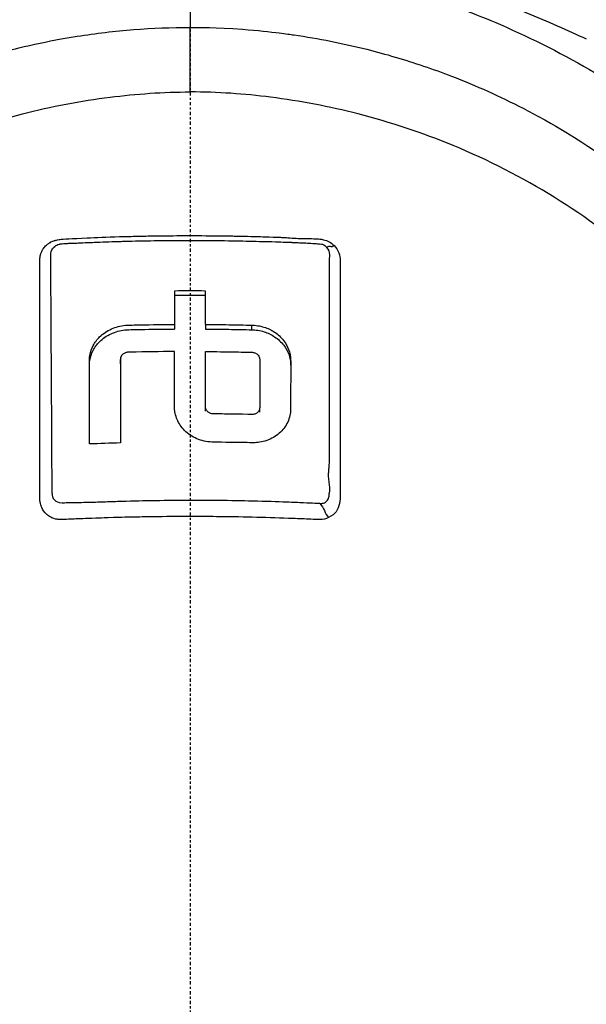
# Model space of a CAD drawing. Header units: millimetres. Extents: x 0 to 5219, y 0 to 2970.
# Tile 181 of 233: x 2785 to 2811, y 2237 to 2283. Entities that reach past the tile are written whole.
import ezdxf

# ---------------------------------------------------------------- set-up
doc = ezdxf.new("R2010")
doc.units = ezdxf.units.MM
doc.header["$LTSCALE"] = 0.2
doc.linetypes.add('CENTER2', pattern=[1.125, 0.75, -0.125, 0.125, -0.125])
doc.layers.add('02_Center Line', color=1, linetype='CENTER2')

# ---------------------------------------------------------------- blocks, each defined once
blk = doc.blocks.new('A$Ccbf1b767')
for p, q in [((0.011, 1538.363), (0.011, 1541.335)), ((16.215, 1537.146), (16.215, 1537.146)), ((-0.714, 1527.653), (-0.714, 1527.441)), ((0.713, 1527.653), (0.713, 1527.441)), ((2.854, 1527.409), (2.854, 1527.621)), ((-3.211, 1525.831), (-3.211, 1526.043)), ((0.713, 1523.653), (0.713, 1523.865)), ((3.21, 1523.606), (3.21, 1523.818))]:
    blk.add_line(p, q)
for radius, start, end in [(1.75, 137.5013, 137.5039), (1.229, 105.682, 105.6978), (1.229, 73.7301, 73.7507), (1.75, 41.918, 41.9266)]:
    blk.add_arc((0.829, 1518.362), radius, start, end)
for centre, major_axis, ratio, start_param, end_param in [((0.011, 1542.076), (0.002, 7.757), 0.000046, 1.242042, 1.66652), ((0, 1497.168), (-34, 0), 0.999999, 4.902182, 4.902196), ((0.001, 1472.368), (80.43, 0), 0.70654, 1.561936, 1.579678), ((-0.674, 1482.222), (-0.02, 94.958), 0.00037, 1.053368, 1.071926), ((0.001, 1472.156), (80.43, 0), 0.70654, 1.561936, 1.579678), ((0.674, 1482.22), (-0.019, -94.963), 0.000359, 2.069666, 2.088224), ((0, 1497.233), (-30.05, 0), 0.999999, 4.497258, 4.497266), ((-6.976, 1522.789), (-0.2, 0), 0.001025, 4.439319, 4.44001), ((-6.976, 1522.489), (0.3, 0), 0.001025, 1.390003, 1.390367), ((-6.976, 1522.489), (0.2, 0), 0.001025, 1.297699, 1.298257), ((-6.976, 1522.289), (-0.2, 0), 0.001025, 4.439353, 4.439454), ((0.034, 1461.005), (-86.705, -0.001), 0.706205, 4.749809, 4.766284)]:
    blk.add_ellipse(centre, major_axis=major_axis, ratio=ratio, start_param=start_param, end_param=end_param)
for points, knots in [([(-18.262, 1540.802), (-16.498, 1541.636), (-14.439, 1542.502), (-10.458, 1543.726), (-8.903, 1544.133), (-6.192, 1544.644), (-5.177, 1544.802), (-3.466, 1544.989), (-2.836, 1545.044), (-1.48, 1545.124), (-0.734, 1545.148), (0.006, 1545.148)], [0, 0, 0, 0, 1.313876, 1.313876, 2.032379, 2.032379, 2.420594, 2.420594, 2.629426, 2.629426, 2.851411, 2.851411, 2.851411, 2.851411]), ([(0.006, 1545.148), (0.618, 1545.148), (1.236, 1545.132), (2.484, 1545.07), (3.121, 1545.02), (4.613, 1544.871), (5.443, 1544.757), (7.514, 1544.415), (8.703, 1544.155), (11.988, 1543.316), (13.856, 1542.665), (16.485, 1541.615), (17.409, 1541.206), (18.263, 1540.802)], [0, 0, 0, 0, 0.183746, 0.183746, 0.390357, 0.390357, 0.695442, 0.695442, 1.203871, 1.203871, 2.215424, 2.215424, 2.851415, 2.851415, 2.851415, 2.851415]), ([(-24.065, 1477.568), (-26.106, 1479.586), (-27.952, 1481.778), (-29.837, 1484.505), (-30.073, 1484.857), (-30.42, 1485.393), (-30.54, 1485.581), (-31.26, 1486.731), (-31.751, 1487.608), (-32.527, 1489.122), (-32.815, 1489.706), (-33.22, 1490.57), (-33.359, 1490.874), (-33.528, 1491.258), (-33.563, 1491.339), (-33.736, 1491.741), (-33.875, 1492.073), (-34.321, 1493.178), (-34.611, 1493.958), (-34.947, 1494.949), (-35.014, 1495.153), (-35.166, 1495.626), (-35.25, 1495.896), (-35.383, 1496.342), (-35.434, 1496.518), (-36.161, 1499.072), (-36.621, 1501.508), (-36.904, 1504.597), (-36.946, 1505.229), (-36.999, 1506.478), (-37.009, 1507.094), (-36.995, 1508.927), (-36.927, 1510.139), (-36.763, 1511.673), (-36.724, 1511.997), (-36.639, 1512.632), (-36.592, 1512.957), (-36.515, 1513.438), (-36.489, 1513.598), (-36.437, 1513.901), (-36.41, 1514.052), (-36.28, 1514.765), (-36.161, 1515.337), (-35.959, 1516.2), (-35.886, 1516.493), (-35.735, 1517.072), (-35.657, 1517.358), (-35.411, 1518.216), (-35.233, 1518.78), (-34.66, 1520.459), (-34.22, 1521.565), (-33.235, 1523.727), (-32.688, 1524.784), (-31.484, 1526.855), (-30.832, 1527.86), (-29.779, 1529.319), (-29.416, 1529.799), (-28.665, 1530.738), (-28.279, 1531.198), (-27.483, 1532.102), (-27.072, 1532.546), (-24.96, 1534.717), (-23.102, 1536.292), (-19.561, 1538.753), (-17.948, 1539.709), (-15.016, 1541.174), (-13.725, 1541.735), (-11.912, 1542.41), (-11.413, 1542.584), (-10.691, 1542.82), (-10.47, 1542.889), (-9.834, 1543.085), (-9.413, 1543.206), (-8.267, 1543.518), (-7.528, 1543.696), (-6.226, 1543.967), (-5.665, 1544.071), (-4.892, 1544.195), (-4.68, 1544.227), (-3.726, 1544.362), (-2.981, 1544.443), (-1.487, 1544.552), (-0.738, 1544.581), (0.012, 1544.581)], [0.000001, 0.000001, 0.000001, 0.000001, 0.87198, 0.87198, 0.998176, 0.998176, 1.064575, 1.064575, 1.41457, 1.41457, 1.596219, 1.596219, 1.693857, 1.693857, 1.719166, 1.719166, 1.837725, 1.837725, 2.111396, 2.111396, 2.182409, 2.182409, 2.276499, 2.276499, 2.337341, 2.337341, 3.162147, 3.162147, 3.373842, 3.373842, 3.579811, 3.579811, 3.984502, 3.984502, 4.09507, 4.09507, 4.202311, 4.202311, 4.255972, 4.255972, 4.304596, 4.304596, 4.486711, 4.486711, 4.581165, 4.581165, 4.673894, 4.673894, 4.859509, 4.859509, 5.231419, 5.231419, 5.60592, 5.60592, 5.979077, 5.979077, 6.165933, 6.165933, 6.351964, 6.351964, 6.539189, 6.539189, 7.288579, 7.288579, 7.860772, 7.860772, 8.290537, 8.290537, 8.451715, 8.451715, 8.522248, 8.522248, 8.654959, 8.654959, 8.889881, 8.889881, 9.06617, 9.06617, 9.132077, 9.132077, 9.362293, 9.362293, 9.592797, 9.592797, 9.592797, 9.592797]), ([(0.012, 1544.581), (0.798, 1544.581), (1.618, 1544.549), (2.467, 1544.481), (3.256, 1544.417), (4.07, 1544.323), (4.907, 1544.193), (5.088, 1544.165), (5.27, 1544.135), (5.453, 1544.104), (6.94, 1543.85), (8.355, 1543.513), (9.696, 1543.123), (10.052, 1543.019), (10.403, 1542.911), (10.749, 1542.8), (11.955, 1542.412), (13.142, 1541.965), (14.307, 1541.462), (15.804, 1540.814), (17.262, 1540.073), (18.669, 1539.243), (19.292, 1538.875), (19.906, 1538.489), (20.509, 1538.086), (21.268, 1537.579), (22.003, 1537.049), (22.713, 1536.499), (24.02, 1535.485), (25.24, 1534.402), (26.371, 1533.264), (27.123, 1532.507), (27.835, 1531.725), (28.506, 1530.923), (28.877, 1530.48), (29.234, 1530.033), (29.577, 1529.581), (30.589, 1528.25), (31.485, 1526.884), (32.27, 1525.501), (32.961, 1524.285), (33.565, 1523.056), (34.09, 1521.826), (34.824, 1520.103), (35.387, 1518.411), (35.812, 1516.779), (35.846, 1516.65), (35.879, 1516.521), (35.911, 1516.392), (36.011, 1515.99), (36.104, 1515.587), (36.189, 1515.184), (36.275, 1514.778), (36.354, 1514.371), (36.426, 1513.965), (36.498, 1513.555), (36.564, 1513.146), (36.623, 1512.737), (36.681, 1512.339), (36.732, 1511.94), (36.777, 1511.542), (36.778, 1511.528), (36.78, 1511.514), (36.782, 1511.5), (36.972, 1509.785), (37.036, 1508.104), (36.994, 1506.472), (36.948, 1504.714), (36.782, 1503.014), (36.522, 1501.382), (36.498, 1501.23), (36.473, 1501.079), (36.447, 1500.928), (36.177, 1499.347), (35.814, 1497.799), (35.37, 1496.294), (34.858, 1494.561), (34.238, 1492.883), (33.534, 1491.271), (33.459, 1491.1), (33.383, 1490.929), (33.306, 1490.759), (33.008, 1490.103), (32.688, 1489.443), (32.359, 1488.797), (32.285, 1488.652), (32.211, 1488.507), (32.135, 1488.362), (31.818, 1487.755), (31.463, 1487.105), (31.016, 1486.361), (30.954, 1486.257), (30.889, 1486.151), (30.823, 1486.044), (30.362, 1485.292), (29.847, 1484.512), (29.318, 1483.761), (28.807, 1483.037), (28.283, 1482.338), (27.742, 1481.66)], [0, 0, 0, 0, 0.0293646, 0.0293646, 0.0293646, 0.0566154, 0.0566154, 0.0566154, 0.0625, 0.0625, 0.0625, 0.1118856, 0.1118856, 0.1118856, 0.125, 0.125, 0.125, 0.1687706, 0.1687706, 0.1687706, 0.2250488, 0.2250488, 0.2250488, 0.25, 0.25, 0.25, 0.2807426, 0.2807426, 0.2807426, 0.3373462, 0.3373462, 0.3373462, 0.375, 0.375, 0.375, 0.394127, 0.394127, 0.394127, 0.4504604, 0.4504604, 0.4504604, 0.5, 0.5, 0.5, 0.5625, 0.5625, 0.5625, 0.5671142, 0.5671142, 0.5671142, 0.581501, 0.581501, 0.581501, 0.5960263, 0.5960263, 0.5960263, 0.6106942, 0.6106942, 0.6106942, 0.625, 0.625, 0.625, 0.6254725, 0.6254725, 0.6254725, 0.6826656, 0.6826656, 0.6826656, 0.7442648, 0.7442648, 0.7442648, 0.75, 0.75, 0.75, 0.8049855, 0.8049855, 0.8049855, 0.8682916, 0.8682916, 0.8682916, 0.875, 0.875, 0.875, 0.9005062, 0.9005062, 0.9005062, 0.90625, 0.90625, 0.90625, 0.9336735, 0.9336735, 0.9336735, 0.9375, 0.9375, 0.9375, 0.9693103, 0.9693103, 0.9693103, 1, 1, 1, 1]), ([(-23.946, 1489.696), (-24.213, 1489.979), (-24.475, 1490.269), (-24.979, 1490.844), (-25.228, 1491.138), (-25.633, 1491.635), (-25.794, 1491.836), (-26.581, 1492.85), (-27.171, 1493.688), (-28.079, 1495.131), (-28.421, 1495.72), (-29.171, 1497.112), (-29.566, 1497.93), (-30.125, 1499.235), (-30.316, 1499.715), (-30.698, 1500.751), (-30.886, 1501.309), (-31.251, 1502.515), (-31.424, 1503.165), (-31.748, 1504.567), (-31.891, 1505.32), (-32.135, 1506.944), (-32.226, 1507.815), (-32.293, 1508.913), (-32.304, 1509.139), (-32.331, 1509.859), (-32.337, 1510.358), (-32.324, 1511.352), (-32.305, 1511.846), (-32.242, 1512.84), (-32.197, 1513.339), (-32.083, 1514.321), (-32.013, 1514.817), (-31.858, 1515.74), (-31.77, 1516.208), (-31.618, 1516.912), (-31.56, 1517.164), (-31.381, 1517.901), (-31.252, 1518.379), (-30.98, 1519.293), (-30.843, 1519.719), (-30.529, 1520.625), (-30.351, 1521.097), (-29.973, 1522.031), (-29.773, 1522.491), (-28.713, 1524.771), (-27.681, 1526.513), (-26.178, 1528.56), (-25.866, 1528.963), (-25.223, 1529.755), (-24.891, 1530.143), (-23.869, 1531.281), (-23.15, 1532.007), (-21.638, 1533.392), (-20.846, 1534.052), (-19.314, 1535.206), (-18.584, 1535.71), (-16.518, 1537.016), (-15.143, 1537.754), (-12.645, 1538.875), (-11.549, 1539.3), (-9.592, 1539.94), (-8.742, 1540.182), (-7.238, 1540.546), (-6.589, 1540.684), (-5.69, 1540.846), (-5.444, 1540.887), (-4.337, 1541.062), (-3.473, 1541.164), (-1.733, 1541.3), (-0.861, 1541.335), (0.011, 1541.335)], [0.000001, 0.000001, 0.000001, 0.000001, 0.11946, 0.11946, 0.241052, 0.241052, 0.321692, 0.321692, 0.643653, 0.643653, 0.858623, 0.858623, 1.144694, 1.144694, 1.308122, 1.308122, 1.494874, 1.494874, 1.708069, 1.708069, 1.951832, 1.951832, 2.230695, 2.230695, 2.303189, 2.303189, 2.46479, 2.46479, 2.625297, 2.625297, 2.787922, 2.787922, 2.946664, 2.946664, 3.08253, 3.08253, 3.156368, 3.156368, 3.305764, 3.305764, 3.43529, 3.43529, 3.579096, 3.579096, 3.721833, 3.721833, 4.292184, 4.292184, 4.435257, 4.435257, 4.578157, 4.578157, 4.862917, 4.862917, 5.148905, 5.148905, 5.393875, 5.393875, 5.822939, 5.822939, 6.144758, 6.144758, 6.385994, 6.385994, 6.566823, 6.566823, 6.63475, 6.63475, 6.873456, 6.873456, 7.112007, 7.112007, 7.112007, 7.112007]), ([(0.011, 1541.335), (0.381, 1541.334), (1.185, 1541.337), (2.417, 1541.248), (3.126, 1541.196), (3.691, 1541.134), (4.113, 1541.081), (4.409, 1541.044), (4.635, 1541.013), (4.792, 1540.99), (5.923, 1540.825), (7.045, 1540.603), (8.151, 1540.325), (8.588, 1540.216), (9.022, 1540.097), (9.454, 1539.97), (10.334, 1539.711), (11.202, 1539.417), (12.056, 1539.087), (13.181, 1538.654), (14.281, 1538.16), (15.349, 1537.609), (15.493, 1537.535), (15.632, 1537.462), (15.767, 1537.39), (17.391, 1536.522), (18.342, 1535.862), (18.735, 1535.595), (18.776, 1535.567), (18.939, 1535.456), (19.22, 1535.257), (19.732, 1534.894), (20.639, 1534.241), (21.837, 1533.189), (22.012, 1533.035), (22.186, 1532.879), (22.358, 1532.721), (23.34, 1531.82), (24.27, 1530.855), (25.138, 1529.832), (25.802, 1529.049), (26.429, 1528.232), (27.017, 1527.383), (27.195, 1527.125), (27.362, 1526.875), (27.518, 1526.635), (28.57, 1525.016), (29.148, 1523.825), (29.456, 1523.178), (29.499, 1523.088), (29.536, 1523.008), (29.569, 1522.938), (29.791, 1522.458), (30.319, 1521.342), (30.906, 1519.511), (31.039, 1519.097), (31.174, 1518.646), (31.305, 1518.158), (31.545, 1517.268), (31.722, 1516.446), (31.856, 1515.7), (32.033, 1514.721), (32.136, 1513.872), (32.202, 1513.162), (32.247, 1512.679), (32.277, 1512.23), (32.296, 1511.814), (32.317, 1511.381), (32.326, 1510.984), (32.328, 1510.624), (32.33, 1510.365), (32.329, 1510.107), (32.324, 1509.849), (32.316, 1509.431), (32.299, 1509.012), (32.273, 1508.594), (32.262, 1508.422), (32.25, 1508.25), (32.237, 1508.078), (32.186, 1507.442), (32.114, 1506.798), (32.019, 1506.15), (31.901, 1505.351), (31.749, 1504.545), (31.559, 1503.735), (31.505, 1503.506), (31.449, 1503.277), (31.389, 1503.047), (31.242, 1502.482), (31.078, 1501.92), (30.898, 1501.363), (30.645, 1500.581), (30.359, 1499.808), (30.042, 1499.048), (29.929, 1498.776), (29.811, 1498.505), (29.69, 1498.235), (29.453, 1497.712), (29.22, 1497.236), (28.998, 1496.805), (28.527, 1495.893), (28.104, 1495.18), (27.773, 1494.649), (27.525, 1494.25), (27.327, 1493.953), (27.192, 1493.751), (26.929, 1493.358), (26.656, 1492.972), (26.374, 1492.591), (26.142, 1492.277), (25.904, 1491.968), (25.66, 1491.663), (25.27, 1491.175), (24.986, 1490.846), (24.826, 1490.663), (24.82, 1490.657), (24.815, 1490.65), (24.809, 1490.644), (24.528, 1490.322), (24.241, 1490.005), (23.947, 1489.694)], [-1, -1, -1, -1, -0.967857, -0.967857, -0.967857, -0.948942, -0.948942, -0.948942, -0.935714, -0.935714, -0.935714, -0.889625, -0.889625, -0.889625, -0.871429, -0.871429, -0.871429, -0.83445, -0.83445, -0.83445, -0.785714, -0.785714, -0.785714, -0.781613, -0.781613, -0.781613, -0.732143, -0.732143, -0.732143, -0.713138, -0.713138, -0.713138, -0.678571, -0.678571, -0.678571, -0.668891, -0.668891, -0.668891, -0.613661, -0.613661, -0.613661, -0.571429, -0.571429, -0.571429, -0.563197, -0.563197, -0.563197, -0.507759, -0.507759, -0.507759, -0.5, -0.5, -0.5, -0.441747, -0.441747, -0.441747, -0.428571, -0.428571, -0.428571, -0.397698, -0.397698, -0.397698, -0.357143, -0.357143, -0.357143, -0.339649, -0.339649, -0.339649, -0.321429, -0.321429, -0.321429, -0.310561, -0.310561, -0.310561, -0.292949, -0.292949, -0.292949, -0.285714, -0.285714, -0.285714, -0.258021, -0.258021, -0.258021, -0.223914, -0.223914, -0.223914, -0.214286, -0.214286, -0.214286, -0.189719, -0.189719, -0.189719, -0.155218, -0.155218, -0.155218, -0.142857, -0.142857, -0.142857, -0.12766, -0.12766, -0.12766, -0.095508, -0.095508, -0.095508, -0.071429, -0.071429, -0.071429, -0.051836, -0.051836, -0.051836, -0.035714, -0.035714, -0.035714, -0.017857, -0.017857, -0.017857, -0.017513, -0.017513, -0.017513, 0, 0, 0, 0]), ([(-23.702, 1490.218), (-24.989, 1491.711), (-26.745, 1494.005), (-29.376, 1499.745), (-30.152, 1502.391), (-30.787, 1506.901), (-30.862, 1508.722), (-30.545, 1514.621), (-29.442, 1518.29), (-26.207, 1524.818), (-23.844, 1527.876), (-18.339, 1532.718), (-15.349, 1534.564), (-10.681, 1536.487), (-9.214, 1536.973), (-6.392, 1537.693), (-5.041, 1537.95), (-2.486, 1538.273), (-1.233, 1538.363), (0.011, 1538.363)], [0.000001, 0.000001, 0.000001, 0.000001, 0.607771, 0.607771, 1.082512, 1.082512, 1.397802, 1.397802, 2.118274, 2.118274, 2.902051, 2.902051, 3.602042, 3.602042, 3.908849, 3.908849, 4.182215, 4.182215, 4.425038, 4.425038, 4.425038, 4.425038]), ([(23.703, 1490.215), (24.989, 1491.707), (26.745, 1493.999), (29.375, 1499.732), (30.152, 1502.376), (30.789, 1506.882), (30.865, 1508.7), (30.552, 1514.599), (29.452, 1518.269), (26.223, 1524.8), (23.862, 1527.86), (18.361, 1532.704), (15.373, 1534.553), (10.705, 1536.48), (9.238, 1536.967), (6.417, 1537.689), (5.066, 1537.946), (2.51, 1538.272), (1.256, 1538.363), (0.011, 1538.363)], [-6.796105, -6.796105, -6.796105, -6.796105, -5.863118, -5.863118, -5.134414, -5.134414, -4.650457, -4.650457, -3.543767, -3.543767, -2.339879, -2.339879, -1.264734, -1.264734, -0.793197, -0.793197, -0.373483, -0.373483, 0, 0, 0, 0]), ([(0.032, 1450.606), (2.084, 1450.602), (5.674, 1450.738), (13.304, 1452.404), (16.378, 1453.423), (21.153, 1455.581), (22.963, 1456.565), (25.625, 1458.225), (26.558, 1458.856), (28.345, 1460.16), (29.2, 1460.831), (30.473, 1461.909), (30.899, 1462.284), (34.343, 1465.43), (36.464, 1468.13), (39.388, 1472.3), (41.258, 1475.326), (44.27, 1482.795), (45.214, 1486.434), (46.151, 1493.333), (46.131, 1495.755), (46.125, 1498.638), (46.138, 1500.58), (45.679, 1505.021), (45.376, 1506.868), (43.899, 1513.299), (42.341, 1516.851), (40.376, 1520.675), (39.608, 1522.004), (37.169, 1525.766), (35.293, 1528.141), (31.02, 1532.527), (28.787, 1534.391), (26.509, 1535.98)], [0, 0, 0, 0, 0.615438, 0.615438, 1.069569, 1.069569, 1.371276, 1.371276, 1.544721, 1.544721, 1.716113, 1.716113, 1.805171, 1.805171, 2.453917, 2.453917, 3.119268, 3.119268, 3.710855, 3.710855, 4.236876, 4.236876, 4.642605, 4.642605, 4.934699, 4.934699, 5.667174, 5.667174, 6.066186, 6.066186, 6.818123, 6.818123, 7.551124, 7.551124, 7.551124, 7.551124]), ([(-6.921, 1520.23), (-6.921, 1520.266), (-6.921, 1520.33), (-6.921, 1520.422), (-6.921, 1520.456), (-6.922, 1520.487), (-6.922, 1520.516), (-6.922, 1520.689), (-6.922, 1520.777), (-6.922, 1520.78), (-6.922, 1520.781), (-6.922, 1520.82), (-6.922, 1520.841), (-6.922, 1521.263), (-6.922, 1521.683), (-6.922, 1522.102), (-6.922, 1522.355), (-6.922, 1522.608), (-6.922, 1522.86), (-6.922, 1523.153), (-6.922, 1523.424), (-6.922, 1523.675), (-6.922, 1524.137), (-6.922, 1524.528), (-6.922, 1524.847), (-6.922, 1524.99), (-6.922, 1525.118), (-6.922, 1525.233), (-6.922, 1525.636), (-6.922, 1525.864), (-6.922, 1525.92), (-6.923, 1526.203), (-6.924, 1526.485), (-6.924, 1526.766), (-6.925, 1527.013), (-6.925, 1527.258), (-6.926, 1527.504), (-6.927, 1527.929), (-6.927, 1528.272), (-6.926, 1528.532), (-6.926, 1528.729), (-6.926, 1528.88), (-6.926, 1528.984), (-6.924, 1529.393), (-6.922, 1529.62), (-6.922, 1529.666), (-6.922, 1529.702), (-6.921, 1529.736), (-6.921, 1529.768), (-6.921, 1529.817), (-6.92, 1529.863), (-6.92, 1529.905), (-6.919, 1529.987), (-6.918, 1530.056), (-6.917, 1530.109), (-6.917, 1530.125), (-6.917, 1530.139), (-6.917, 1530.153), (-6.916, 1530.195), (-6.917, 1530.229), (-6.917, 1530.254), (-6.917, 1530.258), (-6.917, 1530.268), (-6.917, 1530.282), (-6.917, 1530.289), (-6.917, 1530.299), (-6.917, 1530.312), (-6.917, 1530.315), (-6.918, 1530.318), (-6.918, 1530.321), (-6.92, 1530.375), (-6.921, 1530.418), (-6.922, 1530.452), (-6.924, 1530.563), (-6.92, 1530.635), (-6.918, 1530.67), (-6.916, 1530.692), (-6.915, 1530.718), (-6.913, 1530.747), (-6.912, 1530.764), (-6.91, 1530.779), (-6.908, 1530.791), (-6.908, 1530.797), (-6.907, 1530.803), (-6.906, 1530.808), (-6.904, 1530.818), (-6.901, 1530.832), (-6.896, 1530.85), (-6.892, 1530.867), (-6.887, 1530.885), (-6.881, 1530.904), (-6.879, 1530.91), (-6.874, 1530.927), (-6.864, 1530.953), (-6.857, 1530.97), (-6.849, 1530.99), (-6.837, 1531.014), (-6.813, 1531.066), (-6.785, 1531.11), (-6.757, 1531.149), (-6.712, 1531.212), (-6.664, 1531.262), (-6.62, 1531.302), (-6.583, 1531.336), (-6.548, 1531.362), (-6.519, 1531.383), (-6.497, 1531.398), (-6.477, 1531.411), (-6.461, 1531.42), (-6.455, 1531.424), (-6.447, 1531.429), (-6.437, 1531.434), (-6.403, 1531.454), (-6.349, 1531.483), (-6.272, 1531.509), (-6.255, 1531.515), (-6.238, 1531.52), (-6.222, 1531.524), (-6.197, 1531.531), (-6.173, 1531.537), (-6.152, 1531.542), (-6.138, 1531.545), (-6.101, 1531.554), (-6.038, 1531.565), (-6.036, 1531.565), (-6.022, 1531.567), (-5.996, 1531.57), (-5.869, 1531.585), (-5.45, 1531.607), (-4.741, 1531.641), (-4.338, 1531.661), (-3.84, 1531.678), (-3.247, 1531.696), (-3.022, 1531.703), (-2.784, 1531.709), (-2.532, 1531.715), (-2.262, 1531.721), (-2.002, 1531.726), (-1.752, 1531.73), (-1.205, 1531.739), (-0.705, 1531.743), (-0.256, 1531.744), (0.317, 1531.745), (0.809, 1531.742), (1.228, 1531.737), (1.46, 1531.735), (1.669, 1531.732), (1.855, 1531.729), (1.941, 1531.728), (2.021, 1531.726), (2.096, 1531.725), (2.455, 1531.718), (2.837, 1531.71), (3.24, 1531.698), (3.243, 1531.698), (3.246, 1531.698), (3.25, 1531.698), (3.365, 1531.695), (3.559, 1531.689), (3.832, 1531.679), (3.965, 1531.675), (4.069, 1531.671), (4.144, 1531.668), (4.15, 1531.668), (4.156, 1531.667), (4.162, 1531.667)], [-0.6381839, -0.6381839, -0.6381839, -0.6381839, -0.6316964, -0.6316964, -0.6316964, -0.6307456, -0.6307456, -0.6307456, -0.6250215, -0.6250215, -0.6250215, -0.6234436, -0.6234436, -0.6234436, -0.5910238, -0.5910238, -0.5910238, -0.5714286, -0.5714286, -0.5714286, -0.5584343, -0.5584343, -0.5584343, -0.5344378, -0.5344378, -0.5344378, -0.5236736, -0.5236736, -0.5236736, -0.4857143, -0.4857143, -0.4857143, -0.4628498, -0.4628498, -0.4628498, -0.4428571, -0.4428571, -0.4428571, -0.4184801, -0.4184801, -0.4184801, -0.4, -0.4, -0.4, -0.3785714, -0.3785714, -0.3785714, -0.3766324, -0.3766324, -0.3766324, -0.3736775, -0.3736775, -0.3736775, -0.3678571, -0.3678571, -0.3678571, -0.3667329, -0.3667329, -0.3667329, -0.3632653, -0.3632653, -0.3632653, -0.3617347, -0.3617347, -0.3617347, -0.3602041, -0.3602041, -0.3602041, -0.3600354, -0.3600354, -0.3600354, -0.3571429, -0.3571429, -0.3571429, -0.3517857, -0.3517857, -0.3517857, -0.3491071, -0.3491071, -0.3491071, -0.347306, -0.347306, -0.347306, -0.3464286, -0.3464286, -0.3464286, -0.3448214, -0.3448214, -0.3448214, -0.3432143, -0.3432143, -0.3432143, -0.341231, -0.341231, -0.341231, -0.34, -0.34, -0.34, -0.3357143, -0.3357143, -0.3357143, -0.3314305, -0.3314305, -0.3314305, -0.3277963, -0.3277963, -0.3277963, -0.325, -0.325, -0.325, -0.3238534, -0.3238534, -0.3238534, -0.3196429, -0.3196429, -0.3196429, -0.3186098, -0.3186098, -0.3186098, -0.3169643, -0.3169643, -0.3169643, -0.3142857, -0.3142857, -0.3142857, -0.3057284, -0.3057284, -0.3057284, -0.2625175, -0.2625175, -0.2625175, -0.2379132, -0.2379132, -0.2379132, -0.2285714, -0.2285714, -0.2285714, -0.2146659, -0.2146659, -0.2146659, -0.1843164, -0.1843164, -0.1843164, -0.1456542, -0.1456542, -0.1456542, -0.124148, -0.124148, -0.124148, -0.1142857, -0.1142857, -0.1142857, -0.085957, -0.085957, -0.085957, -0.0857143, -0.0857143, -0.0857143, -0.0714286, -0.0714286, -0.0714286, -0.0642857, -0.0642857, -0.0642857, -0.063677, -0.063677, -0.063677, -0.063677]), ([(4.162, 1531.667), (4.229, 1531.665), (4.297, 1531.661), (4.365, 1531.657), (4.476, 1531.65), (4.561, 1531.645), (4.619, 1531.641), (4.749, 1531.632), (4.868, 1531.624), (4.978, 1531.618), (4.981, 1531.617), (4.985, 1531.617), (4.989, 1531.617), (5.075, 1531.612), (5.141, 1531.61), (5.243, 1531.607), (5.298, 1531.606), (5.345, 1531.605), (5.383, 1531.605), (5.387, 1531.605), (5.391, 1531.605), (5.395, 1531.605), (5.416, 1531.605), (5.432, 1531.605), (5.442, 1531.606), (5.447, 1531.606), (5.452, 1531.606), (5.457, 1531.606), (5.469, 1531.606), (5.482, 1531.606), (5.495, 1531.606), (5.511, 1531.606), (5.529, 1531.606), (5.549, 1531.606), (5.564, 1531.606), (5.579, 1531.606), (5.596, 1531.605), (5.76, 1531.603), (5.859, 1531.595), (5.898, 1531.593), (5.914, 1531.591), (6.003, 1531.589), (6.153, 1531.552), (6.332, 1531.508), (6.498, 1531.428), (6.637, 1531.283)], [-0.06367695, -0.06367695, -0.06367695, -0.06367695, -0.05714286, -0.05714286, -0.05714286, -0.05102041, -0.05102041, -0.05102041, -0.0431996, -0.0431996, -0.0431996, -0.0429311, -0.0429311, -0.0429311, -0.03673469, -0.03673469, -0.03673469, -0.03304234, -0.03304234, -0.03304234, -0.03265306, -0.03265306, -0.03265306, -0.03163265, -0.03163265, -0.03163265, -0.03133708, -0.03133708, -0.03133708, -0.03061224, -0.03061224, -0.03061224, -0.0294375, -0.0294375, -0.0294375, -0.02857143, -0.02857143, -0.02857143, -0.02142857, -0.02142857, -0.02142857, -0.01428571, -0.01428571, -0.01428571, 0, 0, 0, 0]), ([(-6.415, 1530.836), (-6.414, 1530.867), (-6.414, 1530.896), (-6.414, 1530.923), (-6.412, 1531.066), (-6.339, 1531.145), (-6.315, 1531.173), (-6.306, 1531.184), (-6.283, 1531.212), (-6.236, 1531.248), (-6.232, 1531.252), (-6.227, 1531.255), (-6.222, 1531.259), (-6.194, 1531.279), (-6.166, 1531.295), (-6.142, 1531.307), (-6.103, 1531.326), (-6.067, 1531.338), (-6.037, 1531.347), (-6.034, 1531.348), (-6.031, 1531.349), (-6.026, 1531.35), (-6.016, 1531.353), (-6.001, 1531.356), (-5.982, 1531.36), (-5.959, 1531.364), (-5.941, 1531.366), (-5.927, 1531.367), (-5.914, 1531.368), (-5.876, 1531.371), (-5.816, 1531.376), (-5.783, 1531.378), (-5.747, 1531.381), (-5.706, 1531.383), (-5.675, 1531.385), (-5.637, 1531.387), (-5.594, 1531.389), (-5.563, 1531.391), (-5.529, 1531.392), (-5.492, 1531.394), (-5.444, 1531.396), (-5.375, 1531.399), (-5.283, 1531.402), (-5.191, 1531.405), (-5.123, 1531.408), (-5.079, 1531.409), (-5.032, 1531.411), (-4.901, 1531.417), (-4.686, 1531.426), (-4.599, 1531.43), (-4.512, 1531.433), (-4.423, 1531.437), (-4.068, 1531.452), (-3.698, 1531.465), (-3.313, 1531.476), (-3.221, 1531.479), (-3.128, 1531.481), (-3.035, 1531.484), (-2.572, 1531.496), (-2.108, 1531.506), (-1.646, 1531.513), (-1.183, 1531.52), (-0.721, 1531.524), (-0.256, 1531.524), (0.21, 1531.525), (0.679, 1531.523), (1.147, 1531.518), (1.152, 1531.518), (1.157, 1531.518), (1.162, 1531.518), (1.309, 1531.516), (1.449, 1531.514), (1.584, 1531.512)], [0.6113952, 0.6113952, 0.6113952, 0.6113952, 0.6163655, 0.6163655, 0.6163655, 0.6428571, 0.6428571, 0.6428571, 0.6462054, 0.6462054, 0.6462054, 0.6466888, 0.6466888, 0.6466888, 0.6495536, 0.6495536, 0.6495536, 0.6529018, 0.6529018, 0.6529018, 0.6534468, 0.6534468, 0.6534468, 0.6545759, 0.6545759, 0.6545759, 0.65625, 0.65625, 0.65625, 0.6595982, 0.6595982, 0.6595982, 0.6629464, 0.6629464, 0.6629464, 0.6668565, 0.6668565, 0.6668565, 0.6696429, 0.6696429, 0.6696429, 0.6763393, 0.6763393, 0.6763393, 0.6830357, 0.6830357, 0.6830357, 0.6964286, 0.6964286, 0.6964286, 0.7071219, 0.7071219, 0.7071219, 0.75, 0.75, 0.75, 0.7544493, 0.7544493, 0.7544493, 0.7766834, 0.7766834, 0.7766834, 0.7989284, 0.7989284, 0.7989284, 0.8211841, 0.8211841, 0.8211841, 0.8214286, 0.8214286, 0.8214286, 0.8289032, 0.8289032, 0.8289032, 0.8289032]), ([(1.584, 1531.512), (2.092, 1531.505), (2.516, 1531.497), (2.856, 1531.489), (2.922, 1531.488), (2.987, 1531.486), (3.051, 1531.484), (3.233, 1531.48), (3.404, 1531.476), (3.565, 1531.472), (3.85, 1531.465), (4.055, 1531.458), (4.181, 1531.454), (4.327, 1531.449), (4.46, 1531.444), (4.581, 1531.439), (4.612, 1531.438), (4.643, 1531.437), (4.673, 1531.435), (4.685, 1531.435), (4.697, 1531.434), (4.707, 1531.434), (4.733, 1531.432), (4.751, 1531.432), (4.762, 1531.431), (4.813, 1531.429), (4.869, 1531.426), (4.929, 1531.424), (4.984, 1531.422), (5.083, 1531.418), (5.225, 1531.411), (5.268, 1531.409), (5.308, 1531.407), (5.344, 1531.405)], [0.8289032, 0.8289032, 0.8289032, 0.8289032, 0.8571429, 0.8571429, 0.8571429, 0.8617723, 0.8617723, 0.8617723, 0.875, 0.875, 0.875, 0.8928571, 0.8928571, 0.8928571, 0.90625, 0.90625, 0.90625, 0.9095982, 0.9095982, 0.9095982, 0.9105229, 0.9105229, 0.9105229, 0.9129464, 0.9129464, 0.9129464, 0.9196429, 0.9196429, 0.9196429, 0.9330357, 0.9330357, 0.9330357, 0.9388096, 0.9388096, 0.9388096, 0.9388096]), ([(5.344, 1531.405), (5.392, 1531.402), (5.433, 1531.4), (5.468, 1531.398), (5.604, 1531.39), (5.718, 1531.383), (5.811, 1531.377)], [0.93880964, 0.93880964, 0.93880964, 0.93880964, 0.94642857, 0.94642857, 0.94642857, 0.9841263, 0.9841263, 0.9841263, 0.9841263]), ([(5.919, 1531.37), (5.928, 1531.369), (5.973, 1531.37), (6.054, 1531.358), (6.09, 1531.352), (6.119, 1531.344), (6.139, 1531.335), (6.161, 1531.326), (6.185, 1531.311), (6.21, 1531.289), (6.215, 1531.284), (6.229, 1531.272), (6.249, 1531.251), (6.268, 1531.231), (6.284, 1531.214), (6.297, 1531.199)], [0, 0, 0, 0, 0.25, 0.25, 0.25, 0.5, 0.5, 0.5, 0.75, 0.75, 0.75, 0.875, 0.875, 0.875, 1, 1, 1, 1]), ([(6.297, 1531.199), (6.493, 1531), (6.397, 1530.745), (6.411, 1530.513), (6.425, 1530.281), (6.416, 1530.043), (6.417, 1529.807), (6.418, 1529.334), (6.417, 1528.858), (6.416, 1528.381), (6.416, 1527.903), (6.416, 1527.423), (6.415, 1526.941), (6.415, 1526.887), (6.415, 1526.833), (6.415, 1526.778), (6.415, 1526.213), (6.414, 1525.782), (6.414, 1525.488), (6.414, 1525.288), (6.414, 1525.151), (6.414, 1525.079), (6.414, 1524.7), (6.413, 1524.346), (6.413, 1524.019), (6.413, 1523.786), (6.413, 1523.565), (6.413, 1523.359)], [0, 0, 0, 0, 0.0642604, 0.0642604, 0.0642604, 0.1285208, 0.1285208, 0.1285208, 0.2570414, 0.2570414, 0.2570414, 0.3855616, 0.3855616, 0.3855616, 0.4, 0.4, 0.4, 0.489325, 0.489325, 0.489325, 0.55, 0.55, 0.55, 0.6374853, 0.6374853, 0.6374853, 0.7, 0.7, 0.7, 0.7]), ([(6.637, 1531.283), (6.838, 1531.092), (6.933, 1530.833), (6.924, 1530.584), (6.915, 1530.334), (6.92, 1530.083), (6.92, 1529.832), (6.919, 1529.329), (6.919, 1528.823), (6.919, 1528.315), (6.919, 1527.806), (6.919, 1527.295), (6.919, 1526.782), (6.919, 1526.338), (6.919, 1525.891), (6.919, 1525.444)], [-1, -1, -1, -1, -0.9391036, -0.9391036, -0.9391036, -0.8782072, -0.8782072, -0.8782072, -0.7564144, -0.7564144, -0.7564144, -0.6346216, -0.6346216, -0.6346216, -0.5293356, -0.5293356, -0.5293356, -0.5293356]), ([(5.989, 1519.398), (5.923, 1519.401), (5.672, 1519.417), (5.234, 1519.435), (5.018, 1519.444), (4.756, 1519.456), (4.449, 1519.468), (4.017, 1519.484), (3.495, 1519.502), (2.882, 1519.516), (2.404, 1519.527), (1.872, 1519.536), (1.285, 1519.541), (0.808, 1519.546), (0.294, 1519.547), (-0.256, 1519.545), (-0.741, 1519.543), (-1.255, 1519.538), (-1.798, 1519.528), (-2.288, 1519.52), (-2.803, 1519.508), (-3.34, 1519.491), (-3.586, 1519.484), (-3.837, 1519.475), (-4.093, 1519.466), (-4.312, 1519.458), (-4.574, 1519.451), (-4.878, 1519.445), (-4.883, 1519.445), (-4.887, 1519.445), (-4.892, 1519.445), (-5.04, 1519.442), (-5.153, 1519.44), (-5.23, 1519.44), (-5.419, 1519.439), (-5.538, 1519.439), (-5.589, 1519.438), (-5.602, 1519.438), (-5.618, 1519.437), (-5.636, 1519.437), (-5.715, 1519.437), (-5.846, 1519.402), (-6.01, 1519.436), (-6.109, 1519.457), (-6.223, 1519.517), (-6.289, 1519.623), (-6.291, 1519.625), (-6.294, 1519.63), (-6.297, 1519.637), (-6.298, 1519.64), (-6.3, 1519.645), (-6.302, 1519.649), (-6.307, 1519.661), (-6.31, 1519.671), (-6.312, 1519.68), (-6.314, 1519.685), (-6.316, 1519.69), (-6.317, 1519.694), (-6.329, 1519.737), (-6.338, 1519.786), (-6.345, 1519.839), (-6.348, 1519.862), (-6.352, 1519.895), (-6.355, 1519.941), (-6.356, 1519.951), (-6.356, 1519.961), (-6.357, 1519.971), (-6.357, 1519.985), (-6.358, 1519.997), (-6.359, 1520.009), (-6.359, 1520.028), (-6.36, 1520.045), (-6.36, 1520.061), (-6.362, 1520.14), (-6.358, 1520.239), (-6.358, 1520.359), (-6.358, 1520.412), (-6.36, 1520.66), (-6.362, 1521.1), (-6.363, 1521.269), (-6.364, 1521.465), (-6.365, 1521.69), (-6.366, 1521.985), (-6.368, 1522.279), (-6.369, 1522.573), (-6.372, 1523.062), (-6.374, 1523.55), (-6.377, 1524.035), (-6.38, 1524.521), (-6.384, 1525.004), (-6.387, 1525.487), (-6.387, 1525.595), (-6.388, 1525.702), (-6.389, 1525.809), (-6.392, 1526.208), (-6.394, 1526.586), (-6.396, 1526.941), (-6.4, 1527.572), (-6.403, 1528.129), (-6.406, 1528.617), (-6.409, 1529.248), (-6.411, 1529.76), (-6.413, 1530.158), (-6.414, 1530.443), (-6.415, 1530.668), (-6.415, 1530.836)], [0, 0, 0, 0, 0.061398, 0.061398, 0.061398, 0.0917382, 0.0917382, 0.0917382, 0.1344445, 0.1344445, 0.1344445, 0.1676975, 0.1676975, 0.1676975, 0.1946998, 0.1946998, 0.1946998, 0.2185366, 0.2185366, 0.2185366, 0.2401138, 0.2401138, 0.2401138, 0.25, 0.25, 0.25, 0.2746433, 0.2746433, 0.2746433, 0.275, 0.275, 0.275, 0.284375, 0.284375, 0.284375, 0.29375, 0.29375, 0.29375, 0.2960651, 0.2960651, 0.2960651, 0.3063403, 0.3063403, 0.3063403, 0.3125, 0.3125, 0.3125, 0.3153689, 0.3153689, 0.3153689, 0.3169643, 0.3169643, 0.3169643, 0.3196751, 0.3196751, 0.3196751, 0.3214286, 0.3214286, 0.3214286, 0.3303571, 0.3303571, 0.3303571, 0.3348214, 0.3348214, 0.3348214, 0.3358359, 0.3358359, 0.3358359, 0.3371944, 0.3371944, 0.3371944, 0.3392857, 0.3392857, 0.3392857, 0.3482143, 0.3482143, 0.3482143, 0.3675847, 0.3675847, 0.3675847, 0.375, 0.375, 0.375, 0.4015077, 0.4015077, 0.4015077, 0.4457593, 0.4457593, 0.4457593, 0.4901558, 0.4901558, 0.4901558, 0.5, 0.5, 0.5, 0.5165442, 0.5165442, 0.5165442, 0.5460116, 0.5460116, 0.5460116, 0.584148, 0.584148, 0.584148, 0.6113952, 0.6113952, 0.6113952, 0.6113952]), ([(-4.638, 1522.147), (-4.638, 1522.762), (-4.638, 1523.374), (-4.638, 1524.587), (-4.638, 1525.188), (-4.638, 1525.981), (-4.642, 1526.094), (-4.589, 1526.393), (-4.539, 1526.54), (-4.388, 1526.824), (-4.287, 1526.958), (-4.011, 1527.228), (-3.828, 1527.352), (-3.422, 1527.534), (-3.205, 1527.591), (-2.822, 1527.627), (-2.547, 1527.628), (-1.747, 1527.643), (-1.231, 1527.65), (-0.714, 1527.653)], [0, 0, 0, 0, 0.2033457, 0.2033457, 0.4054893, 0.4054893, 0.4711803, 0.4711803, 0.537522, 0.537522, 0.6072062, 0.6072062, 0.6950472, 0.6950472, 0.7818922, 0.7818922, 0.8436322, 0.8436322, 0.9566964, 0.9566964, 0.9566964, 0.9566964]), ([(2.854, 1527.621), (2.932, 1527.619), (2.998, 1527.616), (3.224, 1527.58), (3.318, 1527.558), (3.581, 1527.475), (3.743, 1527.398), (4.054, 1527.193), (4.197, 1527.062), (4.412, 1526.786), (4.49, 1526.647), (4.602, 1526.349), (4.633, 1526.191), (4.641, 1525.88), (4.637, 1525.116), (4.637, 1523.799), (4.646, 1523.649), (4.557, 1523.248), (4.466, 1523.054), (4.205, 1522.709), (4.037, 1522.562), (3.649, 1522.337), (3.432, 1522.261), (3.015, 1522.196), (2.873, 1522.203), (1.567, 1522.23), (1.16, 1522.217), (0.672, 1522.261), (0.443, 1522.324), (0.026, 1522.528), (-0.159, 1522.667), (-0.445, 1522.984), (-0.551, 1523.157), (-0.655, 1523.436), (-0.68, 1523.531), (-0.726, 1523.821), (-0.714, 1523.991), (-0.714, 1524.923), (-0.714, 1525.666), (-0.714, 1526.404)], [0.000001, 0.000001, 0.000001, 0.000001, 0.0235276, 0.0235276, 0.040385, 0.040385, 0.0723923, 0.0723923, 0.1079796, 0.1079796, 0.1383929, 0.1383929, 0.1700013, 0.1700013, 0.2000303, 0.2000303, 0.2073752, 0.2073752, 0.2151683, 0.2151683, 0.2229131, 0.2229131, 0.23064, 0.23064, 0.237006, 0.237006, 0.253698, 0.253698, 0.2694073, 0.2694073, 0.2850415, 0.2850415, 0.2995323, 0.2995323, 0.3067321, 0.3067321, 0.3211833, 0.3211833, 0.3801221, 0.3801221, 0.3801221, 0.3801221]), ([(0.713, 1527.653), (1.07, 1527.651), (1.427, 1527.647), (2.14, 1527.636), (2.497, 1527.629), (2.854, 1527.621)], [0.000001, 0.000001, 0.000001, 0.000001, 0.1070594, 0.1070594, 0.214117, 0.214117, 0.214117, 0.214117]), ([(-4.638, 1522.147), (-4.638, 1522.689), (-4.638, 1523.227), (-4.638, 1524.366), (-4.638, 1524.965), (-4.638, 1525.761), (-4.643, 1525.872), (-4.593, 1526.17), (-4.543, 1526.317), (-4.395, 1526.601), (-4.295, 1526.736), (-4.024, 1527.006), (-3.843, 1527.131), (-3.441, 1527.316), (-3.225, 1527.375), (-2.765, 1527.423), (-2.525, 1527.416), (-1.762, 1527.431), (-1.238, 1527.438), (-0.714, 1527.441)], [0.02338, 0.02338, 0.02338, 0.02338, 0.202563, 0.202563, 0.403937, 0.403937, 0.471344, 0.471344, 0.540533, 0.540533, 0.612833, 0.612833, 0.703624, 0.703624, 0.793965, 0.793965, 0.889878, 0.889878, 1.100911, 1.100911, 1.100911, 1.100911]), ([(0.713, 1527.441), (1.07, 1527.439), (1.427, 1527.435), (2.14, 1527.424), (2.497, 1527.417), (2.854, 1527.409)], [0.000001, 0.000001, 0.000001, 0.000001, 0.1070594, 0.1070594, 0.214117, 0.214117, 0.214117, 0.214117]), ([(2.854, 1527.409), (2.933, 1527.407), (2.999, 1527.404), (3.227, 1527.367), (3.321, 1527.345), (3.586, 1527.261), (3.749, 1527.183), (4.06, 1526.976), (4.202, 1526.845), (4.415, 1526.569), (4.493, 1526.43), (4.603, 1526.131), (4.633, 1525.973), (4.637, 1525.805), (4.637, 1525.794), (4.637, 1525.781)], [0.000001, 0.000001, 0.000001, 0.000001, 0.0236933, 0.0236933, 0.0406751, 0.0406751, 0.072921, 0.072921, 0.1084075, 0.1084075, 0.1387964, 0.1387964, 0.1704611, 0.1704611, 0.1721242, 0.1721242, 0.1721242, 0.1721242]), ([(-0.714, 1526.404), (-1.385, 1526.4), (-2.056, 1526.39), (-2.777, 1526.374), (-2.827, 1526.375), (-2.9, 1526.368), (-2.923, 1526.364), (-2.99, 1526.346), (-3.03, 1526.328), (-3.101, 1526.28), (-3.131, 1526.251), (-3.174, 1526.191), (-3.188, 1526.161), (-3.216, 1526.07), (-3.211, 1526.02), (-3.211, 1525.705), (-3.211, 1525.536), (-3.211, 1524.318), (-3.211, 1523.26), (-3.211, 1522.194)], [0, 0, 0, 0, 0.2014667, 0.2014667, 0.2163534, 0.2163534, 0.2235204, 0.2235204, 0.23705, 0.23705, 0.2500366, 0.2500366, 0.2610139, 0.2610139, 0.2818391, 0.2818391, 0.3061493, 0.3061493, 0.4559018, 0.4559018, 0.4559018, 0.4559018]), ([(3.21, 1526.048), (3.21, 1525.333), (3.21, 1524.613), (3.21, 1523.827), (3.211, 1523.806), (3.203, 1523.741), (3.19, 1523.703), (3.146, 1523.629), (3.115, 1523.597), (3.046, 1523.547), (3.005, 1523.527), (2.891, 1523.498), (2.835, 1523.505), (2.22, 1523.517), (2.019, 1523.521), (1.667, 1523.526), (1.516, 1523.528), (1.075, 1523.533), (1.022, 1523.531), (0.912, 1523.566), (0.87, 1523.588), (0.802, 1523.643), (0.775, 1523.674), (0.736, 1523.743), (0.723, 1523.779), (0.702, 1523.912), (0.713, 1524.133), (0.713, 1525.074), (0.713, 1525.741), (0.713, 1526.404)], [-1.150503, -1.150503, -1.150503, -1.150503, -0.812295, -0.812295, -0.783361, -0.783361, -0.741398, -0.741398, -0.69255, -0.69255, -0.63908, -0.63908, -0.556352, -0.556352, -0.516104, -0.516104, -0.486041, -0.486041, -0.427829, -0.427829, -0.387585, -0.387585, -0.350564, -0.350564, -0.314955, -0.314955, -0.224749, -0.224749, 0, 0, 0, 0]), ([(0.713, 1526.404), (1.173, 1526.401), (1.632, 1526.396), (2.272, 1526.385), (2.452, 1526.381), (2.688, 1526.376), (2.742, 1526.374), (2.812, 1526.373), (2.828, 1526.372), (2.885, 1526.371), (2.925, 1526.369), (3.032, 1526.327), (3.071, 1526.303), (3.132, 1526.249), (3.155, 1526.221), (3.185, 1526.167), (3.195, 1526.143), (3.207, 1526.095), (3.21, 1526.072), (3.21, 1526.048)], [-0.4242758, -0.4242758, -0.4242758, -0.4242758, -0.1907721, -0.1907721, -0.0989809, -0.0989809, -0.0711612, -0.0711612, -0.0633692, -0.0633692, -0.0421524, -0.0421524, -0.0282583, -0.0282583, -0.0165634, -0.0165634, -0.0080038, -0.0080038, 0, 0, 0, 0]), ([(6.919, 1525.444), (6.919, 1525.374), (6.919, 1525.303), (6.919, 1525.233), (6.919, 1524.715), (6.919, 1524.194), (6.919, 1523.671), (6.919, 1523.093), (6.919, 1522.511), (6.919, 1521.929), (6.919, 1521.374), (6.92, 1520.805), (6.918, 1520.262), (6.917, 1519.718), (7.014, 1519.028), (6.388, 1518.755)], [-0.5293356, -0.5293356, -0.5293356, -0.5293356, -0.5128288, -0.5128288, -0.5128288, -0.391036, -0.391036, -0.391036, -0.2564144, -0.2564144, -0.2564144, -0.1282072, -0.1282072, -0.1282072, 0, 0, 0, 0]), ([(6.413, 1523.359), (6.412, 1522.912), (6.41, 1522.624), (6.411, 1522.494), (6.411, 1522.455), (6.411, 1522.418), (6.411, 1522.383), (6.411, 1522.241), (6.413, 1522.132), (6.413, 1522.058), (6.413, 1522.01), (6.415, 1521.864), (6.414, 1521.622), (6.413, 1521.524), (6.412, 1521.442), (6.41, 1521.374), (6.409, 1521.303), (6.406, 1521.221), (6.398, 1521.131), (6.392, 1521.057), (6.386, 1520.998), (6.383, 1520.954)], [0.7, 0.7, 0.7, 0.7, 0.775, 0.775, 0.775, 0.7823958, 0.7823958, 0.7823958, 0.8125, 0.8125, 0.8125, 0.85, 0.85, 0.85, 0.8714286, 0.8714286, 0.8714286, 0.8928571, 0.8928571, 0.8928571, 0.9085284, 0.9085284, 0.9085284, 0.9085284]), ([(6.383, 1520.954), (6.383, 1520.953), (6.383, 1520.952), (6.383, 1520.951), (6.38, 1520.919), (6.378, 1520.889), (6.376, 1520.861), (6.376, 1520.849), (6.375, 1520.837), (6.374, 1520.827), (6.374, 1520.823), (6.374, 1520.819), (6.374, 1520.815), (6.374, 1520.805), (6.373, 1520.79), (6.373, 1520.769), (6.372, 1520.753), (6.368, 1520.631), (6.397, 1520.384), (6.413, 1520.242), (6.446, 1520.056), (6.419, 1519.863)], [0.90852835, 0.90852835, 0.90852835, 0.90852835, 0.90892857, 0.90892857, 0.90892857, 0.91696429, 0.91696429, 0.91696429, 0.91987814, 0.91987814, 0.91987814, 0.92098214, 0.92098214, 0.92098214, 0.925, 0.925, 0.925, 0.9726642, 0.9726642, 0.9726642, 1, 1, 1, 1]), ([(-6.859, 1519.288), (-6.861, 1519.294), (-6.863, 1519.299), (-6.865, 1519.305), (-6.875, 1519.332), (-6.885, 1519.366), (-6.895, 1519.408), (-6.909, 1519.466), (-6.914, 1519.508), (-6.917, 1519.531), (-6.92, 1519.553), (-6.921, 1519.574), (-6.922, 1519.593), (-6.923, 1519.6), (-6.923, 1519.605), (-6.923, 1519.609), (-6.923, 1519.614), (-6.924, 1519.619), (-6.924, 1519.624), (-6.924, 1519.635), (-6.924, 1519.645), (-6.925, 1519.656), (-6.925, 1519.674), (-6.926, 1519.694), (-6.926, 1519.716), (-6.927, 1519.739), (-6.927, 1519.759), (-6.927, 1519.781), (-6.929, 1519.861), (-6.928, 1519.945), (-6.927, 1520.031), (-6.926, 1520.068), (-6.925, 1520.115), (-6.923, 1520.172), (-6.922, 1520.183), (-6.922, 1520.192), (-6.922, 1520.201), (-6.922, 1520.212), (-6.921, 1520.221), (-6.921, 1520.227), (-6.921, 1520.228), (-6.921, 1520.229), (-6.921, 1520.23)], [-0.66514195, -0.66514195, -0.66514195, -0.66514195, -0.66455586, -0.66455586, -0.66455586, -0.66183036, -0.66183036, -0.66183036, -0.65848214, -0.65848214, -0.65848214, -0.65680804, -0.65680804, -0.65680804, -0.65638951, -0.65638951, -0.65638951, -0.65597098, -0.65597098, -0.65597098, -0.65513393, -0.65513393, -0.65513393, -0.65351626, -0.65351626, -0.65351626, -0.65178571, -0.65178571, -0.65178571, -0.64508929, -0.64508929, -0.64508929, -0.64174107, -0.64174107, -0.64174107, -0.64037359, -0.64037359, -0.64037359, -0.63839286, -0.63839286, -0.63839286, -0.63818395, -0.63818395, -0.63818395, -0.63818395]), ([(6.025, 1519.4), (6.086, 1519.405), (6.142, 1519.419), (6.191, 1519.442), (6.255, 1519.471), (6.305, 1519.512), (6.341, 1519.566), (6.36, 1519.594), (6.372, 1519.616), (6.378, 1519.631), (6.385, 1519.648), (6.392, 1519.671), (6.4, 1519.7), (6.413, 1519.749), (6.419, 1519.804), (6.419, 1519.863)], [0.0401435, 0.0401435, 0.0401435, 0.0401435, 0.25, 0.25, 0.25, 0.5, 0.5, 0.5, 0.6428571, 0.6428571, 0.6428571, 0.7857143, 0.7857143, 0.7857143, 0.999999, 0.999999, 0.999999, 0.999999]), ([(-6.575, 1518.877), (-6.615, 1518.91), (-6.648, 1518.944), (-6.678, 1518.978), (-6.783, 1519.099), (-6.831, 1519.212), (-6.859, 1519.287), (-6.859, 1519.288), (-6.859, 1519.288), (-6.859, 1519.288)], [-0.67857143, -0.67857143, -0.67857143, -0.67857143, -0.67563925, -0.67563925, -0.67563925, -0.66517857, -0.66517857, -0.66517857, -0.66514195, -0.66514195, -0.66514195, -0.66514195]), ([(0.149, 1518.805), (0.014, 1518.805), (-0.121, 1518.805), (-0.256, 1518.805), (-0.801, 1518.804), (-1.346, 1518.799), (-1.892, 1518.79), (-2.03, 1518.788), (-2.168, 1518.786), (-2.307, 1518.783), (-2.821, 1518.774), (-3.227, 1518.763), (-3.527, 1518.754), (-3.894, 1518.744), (-4.1, 1518.736), (-4.145, 1518.735), (-4.707, 1518.716), (-5.046, 1518.701), (-5.161, 1518.697), (-5.169, 1518.696), (-5.176, 1518.696), (-5.181, 1518.696), (-5.203, 1518.695), (-5.286, 1518.691), (-5.432, 1518.685), (-5.45, 1518.684), (-5.47, 1518.683), (-5.49, 1518.682), (-5.668, 1518.674), (-5.76, 1518.671), (-5.764, 1518.67), (-5.809, 1518.669), (-5.852, 1518.669), (-5.891, 1518.669), (-5.911, 1518.669), (-5.931, 1518.669), (-5.949, 1518.669), (-5.959, 1518.669), (-5.967, 1518.67), (-5.974, 1518.67), (-5.991, 1518.67), (-6.001, 1518.671), (-6.003, 1518.671), (-6.039, 1518.672), (-6.071, 1518.674), (-6.099, 1518.676), (-6.115, 1518.676), (-6.131, 1518.677), (-6.149, 1518.679), (-6.175, 1518.682), (-6.22, 1518.69), (-6.282, 1518.711), (-6.31, 1518.72), (-6.34, 1518.732), (-6.369, 1518.745), (-6.439, 1518.777), (-6.509, 1518.821), (-6.575, 1518.877)], [-0.8460838, -0.8460838, -0.8460838, -0.8460838, -0.8361277, -0.8361277, -0.8361277, -0.7959166, -0.7959166, -0.7959166, -0.7857143, -0.7857143, -0.7857143, -0.7650972, -0.7650972, -0.7650972, -0.7397959, -0.7397959, -0.7397959, -0.7152592, -0.7152592, -0.7152592, -0.7135569, -0.7135569, -0.7135569, -0.7068916, -0.7068916, -0.7068916, -0.70606, -0.70606, -0.70606, -0.7010621, -0.7010621, -0.7010621, -0.6985631, -0.6985631, -0.6985631, -0.6973136, -0.6973136, -0.6973136, -0.6969517, -0.6969517, -0.6969517, -0.6960641, -0.6960641, -0.6960641, -0.6934402, -0.6934402, -0.6934402, -0.691691, -0.691691, -0.691691, -0.6873178, -0.6873178, -0.6873178, -0.6847598, -0.6847598, -0.6847598, -0.6785714, -0.6785714, -0.6785714, -0.6785714]), ([(6.388, 1518.755), (6.141, 1518.621), (5.849, 1518.67), (5.574, 1518.68), (5.299, 1518.69), (5.02, 1518.703), (4.743, 1518.713), (4.188, 1518.735), (3.633, 1518.752), (3.078, 1518.766), (2.512, 1518.781), (1.946, 1518.791), (1.38, 1518.797), (0.97, 1518.802), (0.56, 1518.804), (0.149, 1518.805)], [-1, -1, -1, -1, -0.9795159, -0.9795159, -0.9795159, -0.9590319, -0.9590319, -0.9590319, -0.9180638, -0.9180638, -0.9180638, -0.8763387, -0.8763387, -0.8763387, -0.8460838, -0.8460838, -0.8460838, -0.8460838])]:
    blk.add_open_spline(points, degree=3, knots=knots)
for points in [[(15.522, 1537.519), (15.523, 1537.519), (15.524, 1537.518), (15.525, 1537.518)], [(5.811, 1531.377), (5.851, 1531.374), (5.887, 1531.372), (5.919, 1531.37)], [(6.637, 1531.283), (6.494, 1531.155), (6.439, 1531.327), (6.297, 1531.199)], [(5.989, 1519.398), (6.001, 1519.398), (6.013, 1519.399), (6.025, 1519.4)], [(5.989, 1519.398), (6.16, 1519.223), (6.22, 1518.931), (6.388, 1518.755)]]:
    blk.add_open_spline(points, degree=3)
at = {"layer": '02_Center Line'}
blk.add_line((0, 1564.897), (0, -20.1), dxfattribs=at)

msp = doc.modelspace()

# ---------------------------------------------------------------- block references
msp.add_blockref('A$Ccbf1b767', (2793.105, 740.996))

doc.saveas('drawing.dxf')
